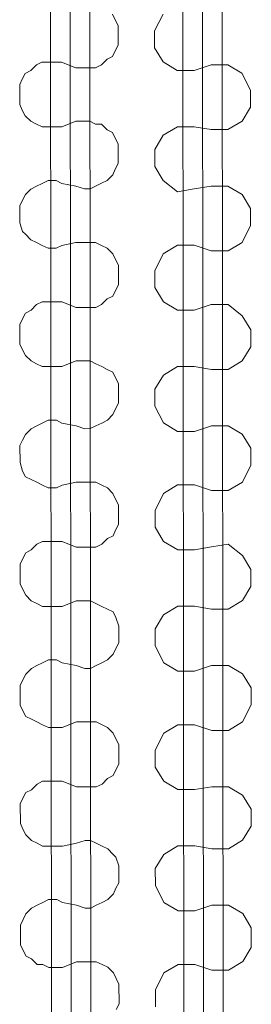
# Model space of a CAD drawing. Header units: inches. Extents: x -5850 to 5646, y 8947 to 13007.
# Tile 163 of 256: x -3892 to -3858, y 10865 to 11013. Entities that reach past the tile are written whole.
import ezdxf

# ---------------------------------------------------------------- set-up
doc = ezdxf.new("R2010")
doc.units = ezdxf.units.IN
doc.header["$MEASUREMENT"] = 0
doc.layers.add('at_Entity', color=7, linetype='Continuous')

msp = doc.modelspace()

# ---------------------------------------------------------------- linework, layer by layer
at = {"layer": 'at_Entity', "color": 1, "lineweight": 20}
for p, q in [((-3887.19, 10397.38), (-3888.33, 11674.29)), ((-3884.24, 10397.38), (-3885.38, 11674.29)), ((-3881.28, 10397.39), (-3882.42, 11674.3)), ((-3867.39, 10448.09), (-3868.28, 11450.86)), ((-3864.43, 10448.09), (-3865.33, 11450.86)), ((-3861.48, 10448.09), (-3862.37, 11450.87)), ((-3878.43, 11013.67), (-3878.04, 11012.82)), ((-3870.85, 11013.67), (-3872.13, 11011.14)), ((-3878.04, 11012.82), (-3877.59, 11011.98)), ((-3877.59, 11011.98), (-3877.59, 11009.02)), ((-3872.13, 11011.14), (-3872.13, 11008.6)), ((-3878.04, 11008.18), (-3878.43, 11007.33)), ((-3877.59, 11009.02), (-3878.04, 11008.18)), ((-3872.13, 11008.6), (-3870.84, 11006.5)), ((-3889.86, 11006.06), (-3889.02, 11006.48)), ((-3889.02, 11006.48), (-3886.07, 11006.48)), ((-3886.07, 11006.48), (-3883.95, 11005.64)), ((-3879.26, 11006.91), (-3880.1, 11006.06)), ((-3878.43, 11007.33), (-3879.26, 11006.91)), ((-3870.84, 11006.5), (-3868.72, 11005.23)), ((-3863.65, 11006.08), (-3866.21, 11005.23)), ((-3861.14, 11006.08), (-3863.65, 11006.08)), ((-3859.02, 11004.82), (-3861.14, 11006.08)), ((-3891.97, 11003.94), (-3891.53, 11004.79)), ((-3891.53, 11004.79), (-3890.69, 11005.21)), ((-3890.69, 11005.21), (-3889.86, 11006.06)), ((-3880.99, 11005.64), (-3883.95, 11005.64)), ((-3880.1, 11006.06), (-3880.99, 11005.64)), ((-3868.72, 11005.23), (-3866.21, 11005.23)), ((-3857.73, 11002.28), (-3859.02, 11004.82)), ((-3892.36, 11003.1), (-3891.97, 11003.94)), ((-3892.36, 11000.14), (-3892.36, 11003.1)), ((-3857.73, 10999.75), (-3857.73, 11002.28)), ((-3891.97, 10999.3), (-3892.36, 11000.14)), ((-3891.52, 10998.45), (-3891.97, 10999.3)), ((-3859.01, 10997.64), (-3857.73, 10999.75)), ((-3890.69, 10997.61), (-3891.52, 10998.45)), ((-3889.85, 10997.18), (-3890.69, 10997.61)), ((-3883.94, 10997.61), (-3886.06, 10996.77)), ((-3883.94, 10997.61), (-3881.82, 10997.61)), ((-3881.82, 10997.61), (-3880.98, 10997.19)), ((-3861.13, 10996.37), (-3859.01, 10997.64)), ((-3889.01, 10996.77), (-3889.85, 10997.18)), ((-3886.06, 10996.77), (-3889.01, 10996.77)), ((-3880.98, 10997.19), (-3880.09, 10997.19)), ((-3880.09, 10997.19), (-3879.25, 10996.35)), ((-3879.25, 10996.35), (-3878.42, 10995.93)), ((-3878.42, 10995.93), (-3878.03, 10995.09)), ((-3868.71, 10996.78), (-3870.83, 10995.51)), ((-3866.2, 10996.79), (-3868.71, 10996.78)), ((-3866.2, 10996.79), (-3863.64, 10996.37)), ((-3863.64, 10996.37), (-3861.13, 10996.37)), ((-3878.03, 10995.09), (-3877.58, 10994.24)), ((-3870.83, 10995.51), (-3872.11, 10993.4)), ((-3877.58, 10994.24), (-3877.58, 10991.28)), ((-3872.11, 10993.4), (-3872.11, 10990.86)), ((-3878.02, 10990.44), (-3878.41, 10989.59)), ((-3877.58, 10991.28), (-3878.02, 10990.44)), ((-3872.11, 10990.86), (-3870.83, 10988.75)), ((-3889, 10988.31), (-3888.11, 10988.74)), ((-3888.11, 10988.74), (-3886.89, 10988.74)), ((-3886.89, 10988.74), (-3886.05, 10988.31)), ((-3879.25, 10988.74), (-3880.08, 10988.32)), ((-3878.41, 10989.59), (-3879.25, 10988.74)), ((-3870.83, 10988.75), (-3868.71, 10987.06)), ((-3891.51, 10986.63), (-3890.68, 10987.47)), ((-3890.68, 10987.47), (-3889.84, 10987.89)), ((-3889.84, 10987.89), (-3889, 10988.31)), ((-3886.05, 10988.31), (-3883.93, 10987.9)), ((-3882.65, 10987.48), (-3883.93, 10987.9)), ((-3881.81, 10987.48), (-3882.65, 10987.48)), ((-3880.97, 10987.9), (-3881.81, 10987.48)), ((-3880.08, 10988.32), (-3880.97, 10987.9)), ((-3868.71, 10987.06), (-3866.2, 10987.49)), ((-3863.63, 10987.92), (-3866.2, 10987.49)), ((-3861.12, 10987.92), (-3863.63, 10987.92)), ((-3859, 10986.66), (-3861.12, 10987.92)), ((-3892.35, 10984.94), (-3891.96, 10985.78)), ((-3891.96, 10985.78), (-3891.51, 10986.63)), ((-3857.72, 10984.54), (-3859, 10986.66)), ((-3892.35, 10982.4), (-3892.35, 10984.94)), ((-3857.72, 10982.01), (-3857.72, 10984.54)), ((-3891.95, 10981.13), (-3892.35, 10982.4)), ((-3891.51, 10980.71), (-3891.95, 10981.13)), ((-3859, 10979.47), (-3857.72, 10982.01)), ((-3890.67, 10979.87), (-3891.51, 10980.71)), ((-3889.83, 10979.45), (-3890.67, 10979.87)), ((-3889, 10979.02), (-3889.83, 10979.45)), ((-3888.1, 10978.6), (-3889, 10979.02)), ((-3886.88, 10978.6), (-3888.1, 10978.6)), ((-3886.04, 10979.02), (-3886.88, 10978.6)), ((-3883.92, 10979.45), (-3886.04, 10979.02)), ((-3883.92, 10979.45), (-3880.97, 10979.45)), ((-3880.97, 10979.45), (-3880.07, 10979.03)), ((-3880.07, 10979.03), (-3879.24, 10978.61)), ((-3879.24, 10978.61), (-3878.4, 10977.77)), ((-3868.7, 10979.04), (-3870.82, 10977.77)), ((-3866.19, 10979.04), (-3868.7, 10979.04)), ((-3866.19, 10979.04), (-3863.62, 10978.2)), ((-3863.62, 10978.2), (-3861.11, 10978.2)), ((-3861.11, 10978.2), (-3859, 10979.47)), ((-3878.4, 10977.77), (-3878.01, 10976.92)), ((-3878.01, 10976.92), (-3877.56, 10976.08)), ((-3870.82, 10977.77), (-3872.1, 10975.23)), ((-3877.56, 10976.08), (-3877.56, 10973.12)), ((-3872.1, 10975.23), (-3872.09, 10972.7)), ((-3878, 10972.27), (-3878.39, 10971.43)), ((-3877.56, 10973.12), (-3878, 10972.27)), ((-3872.09, 10972.7), (-3870.81, 10970.59)), ((-3879.23, 10971.01), (-3880.07, 10970.16)), ((-3878.39, 10971.43), (-3879.23, 10971.01)), ((-3891.5, 10968.88), (-3890.66, 10969.31)), ((-3890.66, 10969.31), (-3889.82, 10970.15)), ((-3889.82, 10970.15), (-3888.99, 10970.57)), ((-3888.99, 10970.57), (-3886.03, 10970.58)), ((-3886.03, 10970.58), (-3883.91, 10969.74)), ((-3880.96, 10969.74), (-3883.91, 10969.74)), ((-3880.07, 10970.16), (-3880.96, 10969.74)), ((-3870.81, 10970.59), (-3868.69, 10969.33)), ((-3868.69, 10969.33), (-3866.18, 10969.33)), ((-3863.62, 10970.17), (-3866.18, 10969.33)), ((-3861.11, 10970.17), (-3863.62, 10970.17)), ((-3858.99, 10968.49), (-3861.11, 10970.17)), ((-3892.33, 10967.19), (-3891.94, 10968.03)), ((-3891.94, 10968.03), (-3891.5, 10968.88)), ((-3857.7, 10966.38), (-3858.99, 10968.49)), ((-3892.33, 10964.24), (-3892.33, 10967.19)), ((-3857.7, 10963.84), (-3857.7, 10966.38)), ((-3891.94, 10963.39), (-3892.33, 10964.24)), ((-3891.49, 10962.55), (-3891.94, 10963.39)), ((-3858.98, 10961.73), (-3857.7, 10963.84)), ((-3890.65, 10961.71), (-3891.49, 10962.55)), ((-3889.82, 10961.28), (-3890.65, 10961.71)), ((-3888.98, 10960.86), (-3889.82, 10961.28)), ((-3886.02, 10960.86), (-3888.98, 10960.86)), ((-3883.91, 10961.71), (-3886.02, 10960.86)), ((-3883.91, 10961.71), (-3881.79, 10961.71)), ((-3881.79, 10961.71), (-3880.95, 10961.29)), ((-3880.95, 10961.29), (-3880.06, 10960.87)), ((-3880.06, 10960.87), (-3879.22, 10960.44)), ((-3879.22, 10960.44), (-3878.38, 10960.02)), ((-3868.68, 10960.88), (-3870.8, 10959.61)), ((-3866.17, 10960.88), (-3868.68, 10960.88)), ((-3866.17, 10960.88), (-3863.61, 10960.46)), ((-3863.61, 10960.46), (-3861.1, 10960.46)), ((-3861.1, 10960.46), (-3858.98, 10961.73)), ((-3878.38, 10960.02), (-3877.99, 10959.18)), ((-3877.99, 10959.18), (-3877.55, 10958.33)), ((-3870.8, 10959.61), (-3872.08, 10957.5)), ((-3877.55, 10958.33), (-3877.54, 10955.38)), ((-3872.08, 10957.5), (-3872.08, 10954.96)), ((-3877.99, 10954.53), (-3878.38, 10953.69)), ((-3877.54, 10955.38), (-3877.99, 10954.53)), ((-3872.08, 10954.96), (-3870.79, 10952.43)), ((-3878.38, 10953.69), (-3879.21, 10952.84)), ((-3891.48, 10950.72), (-3890.64, 10951.57)), ((-3890.64, 10951.57), (-3889.81, 10951.99)), ((-3889.81, 10951.99), (-3888.97, 10952.41)), ((-3888.97, 10952.41), (-3888.08, 10952.84)), ((-3888.08, 10952.84), (-3886.85, 10952.84)), ((-3886.85, 10952.84), (-3886.02, 10952.41)), ((-3886.02, 10952.41), (-3883.9, 10951.99)), ((-3882.61, 10951.57), (-3883.9, 10951.99)), ((-3881.78, 10951.58), (-3882.61, 10951.57)), ((-3880.94, 10951.99), (-3881.78, 10951.58)), ((-3880.05, 10952.42), (-3880.94, 10951.99)), ((-3879.21, 10952.84), (-3880.05, 10952.42)), ((-3870.79, 10952.43), (-3868.67, 10951.16)), ((-3863.6, 10952.01), (-3866.16, 10951.17)), ((-3861.09, 10952.01), (-3863.6, 10952.01)), ((-3858.97, 10950.75), (-3861.09, 10952.01)), ((-3891.93, 10949.87), (-3891.48, 10950.72)), ((-3868.67, 10951.16), (-3866.16, 10951.17)), ((-3857.69, 10948.64), (-3858.97, 10950.75)), ((-3892.32, 10949.03), (-3891.93, 10949.87)), ((-3892.31, 10946.5), (-3892.32, 10949.03)), ((-3857.68, 10946.1), (-3857.69, 10948.64)), ((-3891.92, 10945.23), (-3892.31, 10946.5)), ((-3858.96, 10943.57), (-3857.68, 10946.1)), ((-3891.47, 10944.38), (-3891.92, 10945.23)), ((-3890.64, 10943.96), (-3891.47, 10944.38)), ((-3889.8, 10943.54), (-3890.64, 10943.96)), ((-3888.96, 10943.12), (-3889.8, 10943.54)), ((-3888.07, 10942.7), (-3888.96, 10943.12)), ((-3886.84, 10942.7), (-3888.07, 10942.7)), ((-3886.01, 10943.12), (-3886.84, 10942.7)), ((-3883.89, 10943.54), (-3886.01, 10943.12)), ((-3883.89, 10943.54), (-3880.93, 10943.55)), ((-3880.93, 10943.55), (-3880.04, 10943.13)), ((-3880.04, 10943.13), (-3879.21, 10942.71)), ((-3879.21, 10942.71), (-3878.37, 10941.86)), ((-3868.67, 10943.14), (-3870.78, 10941.87)), ((-3866.16, 10943.14), (-3868.67, 10943.14)), ((-3866.16, 10943.14), (-3863.59, 10942.3)), ((-3861.08, 10942.3), (-3858.96, 10943.57)), ((-3878.37, 10941.86), (-3877.98, 10941.02)), ((-3870.78, 10941.87), (-3872.06, 10939.33)), ((-3863.59, 10942.3), (-3861.08, 10942.3)), ((-3877.98, 10941.02), (-3877.53, 10940.17)), ((-3877.53, 10940.17), (-3877.53, 10937.21)), ((-3872.06, 10939.33), (-3872.06, 10936.8)), ((-3877.53, 10937.21), (-3877.97, 10936.37)), ((-3872.06, 10936.8), (-3870.78, 10934.68)), ((-3878.36, 10935.52), (-3879.2, 10935.1)), ((-3877.97, 10936.37), (-3878.36, 10935.52)), ((-3890.63, 10933.41), (-3889.79, 10934.25)), ((-3889.79, 10934.25), (-3888.96, 10934.67)), ((-3888.96, 10934.67), (-3886, 10934.67)), ((-3886, 10934.67), (-3883.88, 10933.83)), ((-3880.93, 10933.83), (-3883.88, 10933.83)), ((-3880.03, 10934.26), (-3880.93, 10933.83)), ((-3879.2, 10935.1), (-3880.03, 10934.26)), ((-3870.78, 10934.68), (-3868.66, 10933.43)), ((-3863.58, 10933.85), (-3866.15, 10933.43)), ((-3861.07, 10934.27), (-3863.58, 10933.85)), ((-3858.95, 10932.59), (-3861.07, 10934.27)), ((-3891.91, 10932.13), (-3891.46, 10932.98)), ((-3891.46, 10932.98), (-3890.63, 10933.41)), ((-3868.66, 10933.43), (-3866.15, 10933.43)), ((-3857.67, 10930.47), (-3858.95, 10932.59)), ((-3892.3, 10931.29), (-3891.91, 10932.13)), ((-3892.3, 10928.33), (-3892.3, 10931.29)), ((-3857.67, 10927.94), (-3857.67, 10930.47)), ((-3891.91, 10927.49), (-3892.3, 10928.33)), ((-3858.95, 10925.83), (-3857.67, 10927.94)), ((-3891.46, 10926.64), (-3891.91, 10927.49)), ((-3890.62, 10925.8), (-3891.46, 10926.64)), ((-3889.78, 10925.38), (-3890.62, 10925.8)), ((-3888.95, 10924.95), (-3889.78, 10925.38)), ((-3883.87, 10925.81), (-3885.99, 10924.96)), ((-3883.87, 10925.81), (-3881.76, 10925.81)), ((-3881.76, 10925.81), (-3880.92, 10925.38)), ((-3880.92, 10925.38), (-3880.03, 10924.96)), ((-3868.65, 10924.97), (-3870.77, 10923.7)), ((-3866.14, 10924.97), (-3868.65, 10924.97)), ((-3866.14, 10924.97), (-3863.57, 10924.56)), ((-3861.07, 10924.56), (-3858.95, 10925.83)), ((-3885.99, 10924.96), (-3888.95, 10924.95)), ((-3880.03, 10924.96), (-3879.19, 10924.54)), ((-3879.19, 10924.54), (-3878.35, 10924.12)), ((-3878.35, 10924.12), (-3877.96, 10923.28)), ((-3870.77, 10923.7), (-3872.05, 10921.59)), ((-3863.57, 10924.56), (-3861.07, 10924.56)), ((-3877.96, 10923.28), (-3877.51, 10922.01)), ((-3877.51, 10922.01), (-3877.51, 10919.48)), ((-3872.05, 10921.59), (-3872.05, 10919.06)), ((-3877.51, 10919.48), (-3877.96, 10918.63)), ((-3878.35, 10917.79), (-3879.18, 10916.94)), ((-3877.96, 10918.63), (-3878.35, 10917.79)), ((-3872.05, 10919.06), (-3870.76, 10916.52)), ((-3889.78, 10916.09), (-3888.94, 10916.5)), ((-3888.94, 10916.5), (-3888.05, 10916.93)), ((-3888.05, 10916.93), (-3886.82, 10916.93)), ((-3886.82, 10916.93), (-3885.98, 10916.51)), ((-3885.98, 10916.51), (-3883.87, 10916.09)), ((-3880.02, 10916.51), (-3880.91, 10916.09)), ((-3879.18, 10916.94), (-3880.02, 10916.51)), ((-3870.76, 10916.52), (-3868.64, 10915.26)), ((-3891.89, 10913.97), (-3891.45, 10914.81)), ((-3891.45, 10914.81), (-3890.61, 10915.66)), ((-3890.61, 10915.66), (-3889.78, 10916.09)), ((-3882.58, 10915.67), (-3883.87, 10916.09)), ((-3881.75, 10915.67), (-3882.58, 10915.67)), ((-3880.91, 10916.09), (-3881.75, 10915.67)), ((-3868.64, 10915.26), (-3866.13, 10915.26)), ((-3863.57, 10916.11), (-3866.13, 10915.26)), ((-3861.06, 10916.11), (-3863.57, 10916.11)), ((-3858.94, 10914.84), (-3861.06, 10916.11)), ((-3857.65, 10912.74), (-3858.94, 10914.84)), ((-3892.28, 10913.13), (-3891.89, 10913.97)), ((-3892.28, 10910.17), (-3892.28, 10913.13)), ((-3857.65, 10910.2), (-3857.65, 10912.74)), ((-3891.89, 10909.33), (-3892.28, 10910.17)), ((-3891.44, 10908.48), (-3891.89, 10909.33)), ((-3858.93, 10907.67), (-3857.65, 10910.2)), ((-3890.61, 10908.06), (-3891.44, 10908.48)), ((-3889.77, 10907.64), (-3890.61, 10908.06)), ((-3888.93, 10907.21), (-3889.77, 10907.64)), ((-3883.86, 10907.64), (-3885.98, 10906.79)), ((-3883.86, 10907.64), (-3880.9, 10907.65)), ((-3880.9, 10907.65), (-3880.01, 10907.22)), ((-3861.05, 10906.39), (-3858.93, 10907.67)), ((-3888.04, 10906.79), (-3888.93, 10907.21)), ((-3885.98, 10906.79), (-3888.04, 10906.79)), ((-3880.01, 10907.22), (-3879.17, 10906.8)), ((-3879.17, 10906.8), (-3878.34, 10905.96)), ((-3878.34, 10905.96), (-3877.94, 10905.11)), ((-3870.75, 10905.96), (-3872.03, 10903.43)), ((-3868.63, 10907.23), (-3870.75, 10905.96)), ((-3866.12, 10907.23), (-3868.63, 10907.23)), ((-3866.12, 10907.23), (-3863.56, 10906.39)), ((-3863.56, 10906.39), (-3861.05, 10906.39)), ((-3877.94, 10905.11), (-3877.5, 10904.27)), ((-3877.5, 10904.27), (-3877.5, 10901.31)), ((-3872.03, 10903.43), (-3872.03, 10900.89)), ((-3877.94, 10900.47), (-3878.33, 10899.62)), ((-3877.5, 10901.31), (-3877.94, 10900.47)), ((-3872.03, 10900.89), (-3870.75, 10898.78)), ((-3889.76, 10898.34), (-3888.92, 10898.77)), ((-3888.92, 10898.77), (-3885.97, 10898.77)), ((-3885.97, 10898.77), (-3883.85, 10897.93)), ((-3879.17, 10899.2), (-3880, 10898.35)), ((-3878.33, 10899.62), (-3879.17, 10899.2)), ((-3870.75, 10898.78), (-3868.63, 10897.52)), ((-3891.88, 10896.23), (-3891.43, 10897.07)), ((-3891.43, 10897.07), (-3890.6, 10897.5)), ((-3890.6, 10897.5), (-3889.76, 10898.34)), ((-3880.89, 10897.93), (-3883.85, 10897.93)), ((-3880, 10898.35), (-3880.89, 10897.93)), ((-3868.63, 10897.52), (-3866.12, 10897.52)), ((-3863.55, 10897.95), (-3866.12, 10897.52)), ((-3861.04, 10897.95), (-3863.55, 10897.95)), ((-3858.92, 10896.68), (-3861.04, 10897.95)), ((-3892.27, 10895.38), (-3891.88, 10896.23)), ((-3857.64, 10894.57), (-3858.92, 10896.68)), ((-3892.26, 10892.43), (-3892.27, 10895.38)), ((-3857.63, 10892.04), (-3857.64, 10894.57)), ((-3891.87, 10891.58), (-3892.26, 10892.43)), ((-3891.43, 10890.74), (-3891.87, 10891.58)), ((-3858.92, 10889.93), (-3857.63, 10892.04)), ((-3890.59, 10889.9), (-3891.43, 10890.74)), ((-3889.75, 10889.48), (-3890.59, 10889.9)), ((-3883.84, 10889.48), (-3882.56, 10889.91)), ((-3882.56, 10889.91), (-3881.72, 10889.91)), ((-3881.72, 10889.91), (-3880.89, 10889.48)), ((-3861.03, 10888.65), (-3858.92, 10889.93)), ((-3888.92, 10889.05), (-3889.75, 10889.48)), ((-3885.96, 10889.05), (-3888.92, 10889.05)), ((-3883.84, 10889.48), (-3885.96, 10889.05)), ((-3880.89, 10889.48), (-3879.99, 10889.06)), ((-3879.99, 10889.06), (-3879.16, 10888.64)), ((-3879.16, 10888.64), (-3878.32, 10887.8)), ((-3868.62, 10889.07), (-3870.74, 10887.8)), ((-3866.11, 10889.07), (-3868.62, 10889.07)), ((-3866.11, 10889.07), (-3863.54, 10888.65)), ((-3863.54, 10888.65), (-3861.03, 10888.65)), ((-3878.32, 10887.8), (-3877.93, 10887.37)), ((-3877.93, 10887.37), (-3877.48, 10886.11)), ((-3870.74, 10887.8), (-3872.02, 10885.69)), ((-3877.48, 10886.11), (-3877.48, 10883.57)), ((-3872.02, 10885.69), (-3872.01, 10883.15)), ((-3877.92, 10882.73), (-3878.31, 10881.88)), ((-3877.48, 10883.57), (-3877.92, 10882.73)), ((-3872.01, 10883.15), (-3870.73, 10880.62)), ((-3888.91, 10880.6), (-3888.02, 10881.03)), ((-3888.02, 10881.03), (-3886.79, 10881.03)), ((-3886.79, 10881.03), (-3885.95, 10880.61)), ((-3879.15, 10881.04), (-3879.99, 10880.61)), ((-3878.31, 10881.88), (-3879.15, 10881.04)), ((-3891.42, 10878.91), (-3890.58, 10879.76)), ((-3890.58, 10879.76), (-3889.74, 10880.18)), ((-3889.74, 10880.18), (-3888.91, 10880.6)), ((-3885.95, 10880.61), (-3883.83, 10880.18)), ((-3882.55, 10879.77), (-3883.83, 10880.18)), ((-3881.71, 10879.77), (-3882.55, 10879.77)), ((-3880.88, 10880.19), (-3881.71, 10879.77)), ((-3879.99, 10880.61), (-3880.88, 10880.19)), ((-3870.73, 10880.62), (-3868.61, 10879.36)), ((-3868.61, 10879.36), (-3866.1, 10879.36)), ((-3863.54, 10880.2), (-3866.1, 10879.36)), ((-3861.03, 10880.2), (-3863.54, 10880.2)), ((-3858.91, 10878.94), (-3861.03, 10880.2)), ((-3892.25, 10877.22), (-3891.86, 10878.06)), ((-3891.86, 10878.06), (-3891.42, 10878.91)), ((-3857.62, 10876.83), (-3858.91, 10878.94)), ((-3892.25, 10874.27), (-3892.25, 10877.22)), ((-3857.62, 10873.87), (-3857.62, 10876.83)), ((-3891.86, 10873.42), (-3892.25, 10874.27)), ((-3891.41, 10872.58), (-3891.86, 10873.42)), ((-3858.9, 10871.76), (-3857.62, 10873.87)), ((-3890.57, 10872.15), (-3891.41, 10872.58)), ((-3889.74, 10871.31), (-3890.57, 10872.15)), ((-3888.9, 10871.31), (-3889.74, 10871.31)), ((-3888.01, 10870.89), (-3888.9, 10871.31)), ((-3885.94, 10870.89), (-3888.01, 10870.89)), ((-3883.83, 10871.74), (-3885.94, 10870.89)), ((-3883.83, 10871.74), (-3880.87, 10871.74)), ((-3880.87, 10871.74), (-3879.98, 10871.32)), ((-3879.98, 10871.32), (-3879.14, 10870.9)), ((-3879.14, 10870.9), (-3878.3, 10870.05)), ((-3868.6, 10871.33), (-3870.72, 10870.06)), ((-3866.09, 10871.33), (-3868.6, 10871.33)), ((-3866.09, 10871.33), (-3863.53, 10870.49)), ((-3863.53, 10870.49), (-3861.02, 10870.49)), ((-3861.02, 10870.49), (-3858.9, 10871.76)), ((-3878.3, 10870.05), (-3877.91, 10869.21)), ((-3877.91, 10869.21), (-3877.47, 10868.36)), ((-3870.72, 10870.06), (-3872, 10867.53)), ((-3877.47, 10868.36), (-3877.46, 10865.41)), ((-3872, 10867.53), (-3872, 10864.99)), ((-3877.46, 10865.41), (-3877.91, 10864.56))]:
    msp.add_line(p, q, dxfattribs=at)

doc.saveas('drawing.dxf')
